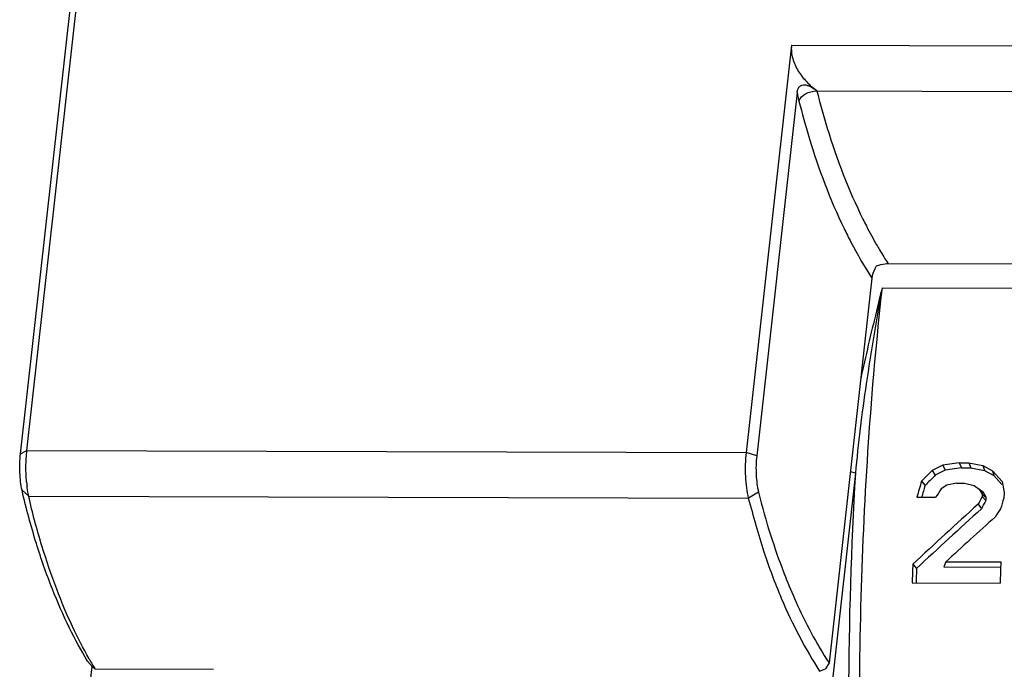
# Model space of a CAD drawing. Header units: millimetres. Extents: x 0 to 420, y 0 to 297.
# Tile 17 of 36: x 245 to 267, y 114 to 128. Entities that reach past the tile are written whole.
import ezdxf

# ---------------------------------------------------------------- set-up
doc = ezdxf.new("R2010")
doc.units = ezdxf.units.MM
doc.header["$LTSCALE"] = 23.1
doc.layers.get('0').update_dxf_attribs({"linetype": 'CONTINUOUS'})

msp = doc.modelspace()

# ---------------------------------------------------------------- linework, layer by layer
at = {"color": 7, "linetype": 'CONTINUOUS'}
for p, q in [((245.25166, 118.6353), (252.50174, 183.64139)), ((245.10828, 118.56027), (252.35836, 183.56636)), ((262.63865, 127.85157), (261.60597, 118.59235)), ((262.76825, 126.77657), (261.84714, 118.51763)), ((281.17659, 122.83682), (264.84044, 122.87972)), ((264.46762, 122.55595), (263.49172, 113.80572)), ((266.07638, 118.30128), (265.84011, 118.18162)), ((266.45383, 118.35636), (266.07638, 118.30128)), ((266.07638, 118.30128), (266.13489, 118.18925)), ((266.50411, 118.24322), (266.13489, 118.18925)), ((266.45383, 118.35636), (266.66971, 118.35579)), ((266.45383, 118.35636), (266.50411, 118.24322)), ((266.50411, 118.24322), (266.71458, 118.24267)), ((266.66971, 118.35579), (266.71458, 118.24267)), ((266.66971, 118.35579), (266.98987, 118.29834)), ((266.71458, 118.24267), (267.0268, 118.18656)), ((266.98987, 118.29834), (267.0268, 118.18656)), ((266.98987, 118.29834), (267.21044, 118.17802)), ((264.0928, 118.11957), (263.53228, 113.09379)), ((264.0928, 118.11957), (263.9769, 118.15598)), ((265.84011, 118.18162), (265.90911, 118.07467)), ((266.13489, 118.18925), (265.90911, 118.07467)), ((267.0268, 118.18656), (267.23803, 118.07118)), ((267.21044, 118.17802), (267.23803, 118.07118)), ((267.21044, 118.17802), (267.42636, 117.93481)), ((267.23803, 118.07118), (267.42123, 117.86464)), ((265.59558, 117.93961), (265.676, 117.84345)), ((266.16762, 117.84722), (266.04429, 117.76385)), ((266.39273, 117.89366), (266.16762, 117.84722)), ((266.39273, 117.89366), (266.57399, 117.89319)), ((266.57399, 117.89319), (266.79375, 117.84558)), ((266.79375, 117.84558), (266.9077, 117.76158)), ((267.42636, 117.93481), (267.4715, 117.68402)), ((265.48977, 117.57702), (265.91566, 117.5759)), ((266.9077, 117.76158), (266.9845, 117.70901)), ((266.9077, 117.76158), (266.95282, 117.68285)), ((266.95282, 117.68285), (266.97539, 117.64348)), ((266.97539, 117.64348), (266.9725, 117.58994)), ((266.9725, 117.58994), (267.05699, 117.50314)), ((266.97539, 117.64348), (267.06086, 117.57584)), ((266.9845, 117.70901), (267.06086, 117.57584)), ((267.06086, 117.57584), (267.05699, 117.50314)), ((267.4715, 117.68402), (267.46445, 117.55335)), ((266.88077, 117.41475), (266.95824, 117.314)), ((265.39739, 116.05091), (265.48299, 115.95422)), ((266.14872, 116.10626), (266.10644, 115.98903)), ((266.10644, 115.98903), (267.39861, 115.98564)), ((266.14872, 116.10626), (267.39892, 116.10298)), ((265.38294, 115.62848), (267.38235, 115.62323)), ((246.63346, 113.8488), (246.74097, 113.71921)), ((263.49173, 113.80584), (263.41188, 113.67447)), ((246.66972, 113.13807), (246.73461, 113.71992)), ((246.80423, 113.66516), (246.74097, 113.71921)), ((249.49879, 113.65808), (246.80423, 113.66516)), ((263.27796, 113.6219), (263.41188, 113.67447))]:
    msp.add_line(p, q, dxfattribs=at)
at = {"color": 9, "linetype": 'CONTINUOUS'}
for p, q in [((262.63865, 127.85157), (279.62402, 127.80697)), ((263.22194, 126.81471), (279.66767, 126.77152)), ((264.698, 122.33545), (281.17513, 122.29218)), ((245.10828, 118.56027), (245.25166, 118.6353)), ((245.25166, 118.6353), (261.60597, 118.59235)), ((261.84714, 118.51763), (261.60597, 118.59235)), ((245.14321, 117.73191), (245.29531, 117.59985)), ((245.29531, 117.59985), (261.65704, 117.55688)), ((261.89017, 117.68866), (261.65774, 117.55629))]:
    msp.add_line(p, q, dxfattribs=at)
at = {"color": 7, "linetype": 'CONTINUOUS'}
for centre, radius, start, end in [((341.07904, 41.91099), 107.13591, 134.6098543, 134.793844), ((340.23883, 42.90196), 105.71587, 134.6769323, 134.8548843), ((248.21066, 118.19595), 2.97767, 185.409857, 187.054502), ((337.24311, 96.83524), 74.69112, 163.5872224, 163.8769698), ((336.46407, 97.07658), 73.77137, 163.6500609, 163.8658213), ((334.43353, 70.82151), 82.94982, 145.5343182, 145.6916294), ((334.58072, 82.07743), 76.36759, 152.2884371, 152.4368062), ((339.48692, 96.75374), 74.96573, 163.8916342, 164.0840062), ((344.73771, 31.24516), 116.13312, 132.098806, 133.0929732), ((333.86614, 82.50304), 75.42195, 152.350774, 152.5128624), ((343.78442, 32.48378), 114.44836, 132.1654488, 133.1698787), ((345.53128, 29.93602), 117.16186, 131.9113281, 132.6521815), ((335.87483, 70.96311), 82.69009, 145.9091873, 146.0646215), ((357.03078, 112.70398), 91.69449, 177.9081853, 178.1723002), ((358.99433, 112.69993), 91.65861, 177.872268, 178.1723374), ((275.49839, 120.89032), 13.97139, 201.12244, 201.509091), ((355.88685, 112.75786), 90.46035, 177.975064, 178.1832785), ((254.96918, 118.61379), 9.54762, 209.589353, 211.219019)]:
    msp.add_arc(centre, radius, start, end, dxfattribs=at)
for points, knots in [([(262.63865, 127.85157), (262.6275, 127.75166), (262.65043, 127.54222), (262.78206, 127.25935), (262.97573, 127.0154), (263.13169, 126.88013), (263.21403, 126.82089)], [0, 0, 0, 0, 0.2452775, 0.49939142, 0.75253435, 1, 1, 1, 1]), ([(262.76825, 126.77655), (262.77099, 126.80113), (262.7809, 126.84871), (262.81533, 126.91239), (262.87556, 126.95208), (262.94732, 126.95596), (263.01727, 126.93605), (263.10862, 126.89353), (263.17244, 126.85097), (263.21403, 126.82089)], [0, 0, 0, 0, 0.12744135, 0.24845119, 0.36342093, 0.48181638, 0.60654791, 0.73547289, 1, 1, 1, 1]), ([(264.56583, 122.82717), (264.55382, 122.80743), (264.5075, 122.72284), (264.47575, 122.62884), (264.46761, 122.55586)], [0, 0, 0, 0, 0.2393481, 1, 1, 1, 1]), ([(264.84044, 122.87972), (264.816, 122.87979), (264.72255, 122.87448), (264.63018, 122.85225), (264.56583, 122.82717)], [0, 0, 0, 0, 0.26139798, 1, 1, 1, 1]), ([(264.698, 122.33545), (264.56892, 121.61001), (264.33368, 120.20963), (264.15054, 118.80032), (264.0928, 118.11957)], [0, 0, 0, 0, 0.51888834, 1, 1, 1, 1]), ([(264.698, 122.33545), (264.6549, 122.15941), (264.48689, 121.47124), (264.32367, 120.78181), (264.21191, 120.26665)], [0, 0, 0, 0, 0.25585339, 1, 1, 1, 1]), ([(245.14321, 117.73191), (245.11336, 117.86104), (245.08482, 118.13853), (245.09225, 118.41649), (245.10828, 118.56027)], [0, 0, 0, 0, 0.47812987, 1, 1, 1, 1]), ([(245.24625, 117.91522), (245.23486, 118.0352), (245.22541, 118.27579), (245.23838, 118.51623), (245.25166, 118.6353)], [0, 0, 0, 0, 0.50148892, 1, 1, 1, 1]), ([(261.60597, 118.59235), (261.5858, 118.41267), (261.57909, 118.1424), (261.60928, 117.79669), (261.6381, 117.63267), (261.65704, 117.55688)], [0, 0, 0, 0, 0.52120867, 0.77480762, 1, 1, 1, 1]), ([(261.84714, 118.51763), (261.83114, 118.37387), (261.82497, 118.09553), (261.85729, 117.81807), (261.88948, 117.68925)], [0, 0, 0, 0, 0.521373, 1, 1, 1, 1]), ([(245.29531, 117.59985), (245.29121, 117.61761), (245.27488, 117.69385), (245.26289, 117.77098), (245.25553, 117.83025)], [0, 0, 0, 0, 0.23379637, 1, 1, 1, 1]), ([(246.63345, 113.84871), (246.4853, 114.09302), (246.19377, 114.62878), (245.80297, 115.52329), (245.43865, 116.56858), (245.23427, 117.32526), (245.14321, 117.73191)], [0, 0, 0, 0, 0.20528831, 0.43757114, 0.70059451, 1, 1, 1, 1]), ([(246.6667, 113.89937), (246.53082, 114.13861), (246.26454, 114.6584), (245.90678, 115.51799), (245.5703, 116.50731), (245.37593, 117.21883), (245.29531, 117.59985)], [0, 0, 0, 0, 0.20848943, 0.44197738, 0.70488898, 1, 1, 1, 1]), ([(261.65704, 117.55688), (261.7676, 117.14709), (261.98021, 116.3764), (262.37571, 115.31584), (262.80366, 114.41082), (263.11787, 113.86869), (263.27809, 113.6219)], [0, 0, 0, 0, 0.29795462, 0.56083009, 0.79344804, 1, 1, 1, 1]), ([(261.88948, 117.68925), (261.96922, 117.3619), (262.14395, 116.74455), (262.35611, 116.13923), (262.4657, 115.85556)], [0, 0, 0, 0, 0.52559575, 1, 1, 1, 1]), ([(262.49998, 115.76773), (262.57445, 115.57876), (262.85814, 114.9024), (263.20331, 114.25083), (263.49172, 113.80572)], [0, 0, 0, 0, 0.27691562, 1, 1, 1, 1])]:
    msp.add_open_spline(points, degree=3, knots=knots, dxfattribs=at)
at = {"color": 9, "linetype": 'CONTINUOUS'}
for points, knots in [([(262.76825, 126.77657), (262.77119, 126.75966), (262.783, 126.69482), (262.79697, 126.63036), (262.80885, 126.58309)], [0, 0, 0, 0, 0.26045594, 1, 1, 1, 1]), ([(262.80885, 126.58309), (262.83128, 126.65316), (262.92992, 126.74155), (263.08059, 126.80108), (263.17071, 126.81429), (263.21561, 126.81472)], [0, 0, 0, 0, 0.45105889, 0.72470357, 1, 1, 1, 1]), ([(263.21561, 126.81472), (263.28695, 126.53125), (263.56333, 125.53396), (263.93429, 124.56109), (264.26427, 123.89577)], [0, 0, 0, 0, 0.28243805, 1, 1, 1, 1]), ([(262.80885, 126.58309), (262.87906, 126.30341), (263.15139, 125.31454), (263.51367, 124.34879), (263.83506, 123.6851)], [0, 0, 0, 0, 0.28111081, 1, 1, 1, 1]), ([(264.26427, 123.89577), (264.28947, 123.84495), (264.38867, 123.64865), (264.49374, 123.4553), (264.57515, 123.31384)], [0, 0, 0, 0, 0.25793398, 1, 1, 1, 1]), ([(263.83506, 123.6851), (263.88505, 123.58188), (264.07878, 123.19623), (264.29511, 122.82177), (264.46762, 122.55595)], [0, 0, 0, 0, 0.2657232, 1, 1, 1, 1]), ([(264.57515, 123.31384), (264.59684, 123.27616), (264.68239, 123.12972), (264.77176, 122.98551), (264.84044, 122.87972)], [0, 0, 0, 0, 0.25634222, 1, 1, 1, 1]), ([(264.698, 122.33545), (264.43752, 119.99989), (264.12478, 115.24219), (264.17286, 110.47533), (264.29373, 108.06644)], [0, 0, 0, 0, 0.49350337, 1, 1, 1, 1]), ([(264.0928, 118.11957), (263.99354, 116.441), (263.8895, 113.07575), (263.96407, 109.70973), (264.04845, 108.02834)], [0, 0, 0, 0, 0.49970237, 1, 1, 1, 1])]:
    msp.add_open_spline(points, degree=3, knots=knots, dxfattribs=at)

doc.saveas('drawing.dxf')
